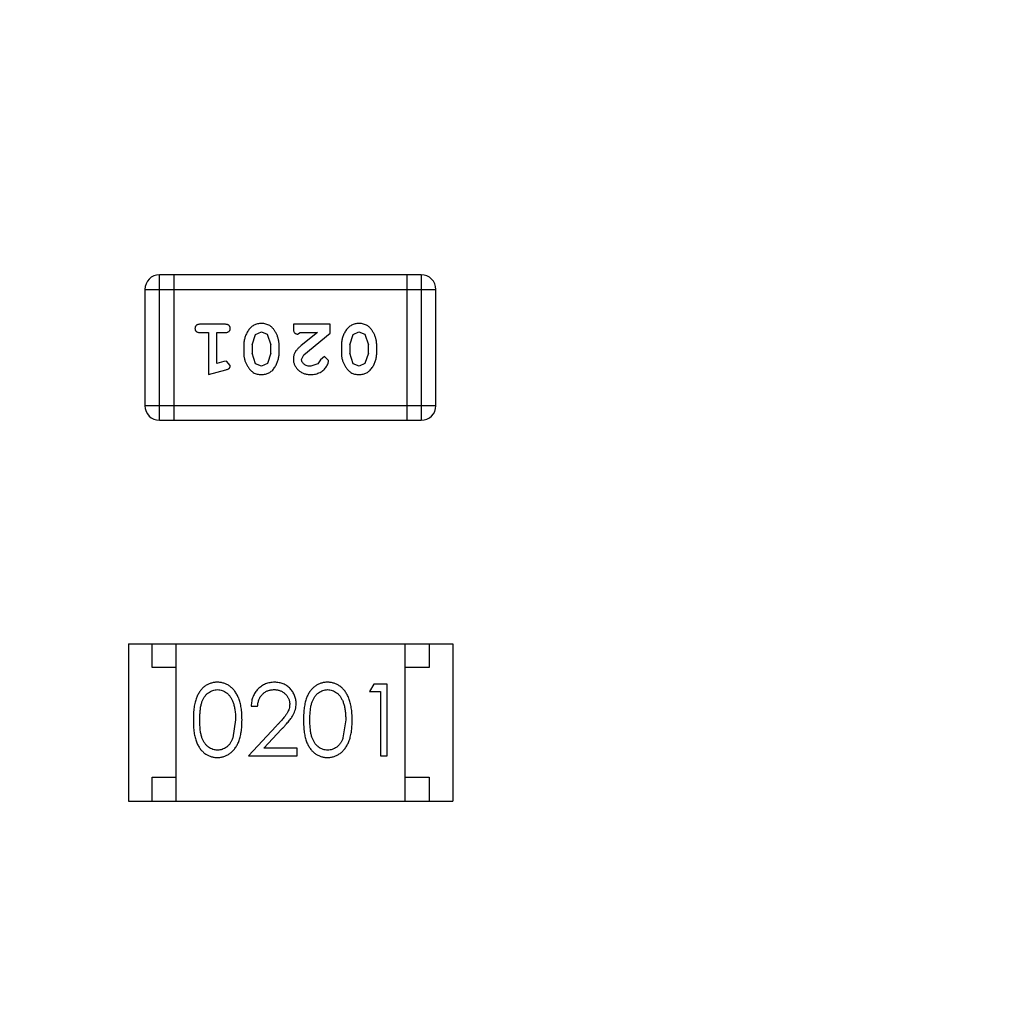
# Model space of a CAD drawing. Header units: millimetres. Extents: x -117 to 182, y -33 to 89.
# Tile 102 of 135: x 137.39 to 139.46, y 35.27 to 37.3. Entities that reach past the tile are written whole.
import ezdxf

# ---------------------------------------------------------------- set-up
doc = ezdxf.new("R2010")
doc.units = ezdxf.units.MM
doc.header["$LTSCALE"] = 1.21
doc.header["$MEASUREMENT"] = 0
doc.header["$PDMODE"] = 3
doc.header["$PDSIZE"] = 0.3125
doc.layers.get('0').update_dxf_attribs({"linetype": 'CONTINUOUS'})
doc.layers.get('DEFPOINTS').update_dxf_attribs({"linetype": 'CONTINUOUS'})
doc.layers.add('Dim', color=3, linetype='CONTINUOUS', lineweight=25)
doc.styles.get("Standard").update_dxf_attribs({"font": 'txt', "width": 0.8})
doc.dimstyles.get("Standard").update_dxf_attribs({"dimtxt": 0.15625, "dimasz": 0.1875, "dimexe": 0.125, "dimexo": 0.0625, "dimgap": 0.09, "dimtad": 0, "dimtih": 1, "dimtoh": 1, "dimzin": 4, "dimdsep": 46, "dimtxsty": 'STANDARD', "dimblk": '_FILLED', "dimblk1": '_FILLED', "dimblk2": '_FILLED', "dimcen": 0.09, "dimazin": 1, "dimtp": 0.01, "dimtm": 0.01, "dimtfac": 1, "dimtofl": 0, "dimtmove": 0, "dimatfit": 3, "dimldrblk": '_FILLED', "dimfxl": 1, "dimtolj": 1, "dimtzin": 4, "dimarcsym": 0})

# ---------------------------------------------------------------- blocks, each defined once
blk = doc.blocks.new('_FILLED')
at = {"color": 0, "linetype": 'ByBlock'}
blk.add_solid([(0, 0), (-1, 0.1667), (-1, -0.1667)], dxfattribs=at)
blk = doc.blocks.new('*D24')
at = {"color": 0, "linetype": 'ByBlock', "lineweight": -2}
for p, q in [((139.2226, 49.9239), (108.6163, 49.9239)), ((108.7413, 49.9239), (108.7413, 37.5972)), ((108.7413, 17.4239), (108.7413, 29.7506)), ((139.2226, 17.4239), (108.6163, 17.4239))]:
    blk.add_line(p, q, dxfattribs=at)
at = {"layer": 'DEFPOINTS', "color": 0, "linetype": 'ByBlock'}
for p in [(139.2851, 49.9239), (139.2851, 17.4239)]:
    blk.add_point(p, dxfattribs=at)
at = {"color": 0, "linetype": 'ByBlock', "lineweight": -2, "xscale": 2, "yscale": 2, "zscale": 2}
for p, rotation in [((108.7413, 49.9239), 90), ((108.7413, 17.4239), 270)]:
    blk.add_blockref('_FILLED', p, dxfattribs=dict(at, rotation=rotation))
at = {"color": 0, "linetype": 'ByBlock', "lineweight": -2, "insert": (108.7413, 33.6739), "char_height": 2.5, "attachment_point": 5, "rotation": 90}
blk.add_mtext('\\A1;32.50', dxfattribs=at)

msp = doc.modelspace()

# ---------------------------------------------------------------- linework, layer by layer
at = {"color": 7, "linetype": 'Continuous'}
for p, q in [((137.6859, 36.4647), (137.6859, 36.7695)), ((138.2345, 36.7695), (137.6859, 36.7695)), ((137.7163, 36.7695), (137.7163, 36.4647)), ((138.204, 36.7695), (138.204, 36.4647)), ((138.2345, 36.7695), (138.2345, 36.4647)), ((137.6554, 36.739), (137.6554, 36.4951)), ((137.6554, 36.739), (138.265, 36.739)), ((138.265, 36.4951), (138.265, 36.739)), ((137.8233, 36.6658), (137.7714, 36.6658)), ((137.9665, 36.6658), (137.9665, 36.658)), ((138.0436, 36.6658), (137.9665, 36.6658)), ((138.0436, 36.647), (138.0436, 36.6658)), ((137.7714, 36.6485), (137.7887, 36.6485)), ((137.7887, 36.6485), (137.7887, 36.5604)), ((137.806, 36.5836), (137.806, 36.6485)), ((137.806, 36.6485), (137.8233, 36.6485)), ((137.8799, 36.6225), (137.8872, 36.6443)), ((137.8872, 36.6443), (137.8995, 36.6501)), ((137.8995, 36.6501), (137.9116, 36.6448)), ((137.9116, 36.6448), (137.9193, 36.6225)), ((137.9751, 36.6454), (137.9806, 36.6485)), ((137.9806, 36.6485), (138.0168, 36.6485)), ((138.0168, 36.6485), (137.9832, 36.6215)), ((137.9885, 36.602), (138.0436, 36.647)), ((138.0845, 36.6225), (138.0917, 36.6443)), ((138.0917, 36.6443), (138.104, 36.6501)), ((138.104, 36.6501), (138.1161, 36.6448)), ((138.1161, 36.6448), (138.1238, 36.6225)), ((137.8626, 36.6228), (137.8626, 36.605)), ((137.8799, 36.6225), (137.8799, 36.6053)), ((137.9193, 36.6053), (137.9193, 36.6225)), ((137.9366, 36.605), (137.9366, 36.6228)), ((138.0672, 36.6228), (138.0672, 36.605)), ((138.0845, 36.6225), (138.0845, 36.6053)), ((138.1238, 36.6053), (138.1238, 36.6225)), ((138.1411, 36.605), (138.1411, 36.6228)), ((137.8875, 36.583), (137.8799, 36.6053)), ((137.9193, 36.6053), (137.912, 36.5835)), ((137.9838, 36.5923), (137.9885, 36.602)), ((138.0316, 36.5982), (138.0231, 36.5916)), ((138.0404, 36.5898), (138.0316, 36.5982)), ((138.092, 36.583), (138.0845, 36.6053)), ((138.1238, 36.6053), (138.1165, 36.5835)), ((137.821, 36.5877), (137.806, 36.5836)), ((137.8264, 36.5887), (137.821, 36.5877)), ((137.8343, 36.5795), (137.8264, 36.5887)), ((137.8997, 36.5777), (137.8875, 36.583)), ((137.912, 36.5835), (137.8997, 36.5777)), ((138.0181, 36.5831), (138.0033, 36.5777)), ((138.0231, 36.5916), (138.0181, 36.5831)), ((138.1042, 36.5777), (138.092, 36.583)), ((138.1165, 36.5835), (138.1042, 36.5777)), ((137.7887, 36.5604), (137.8253, 36.5703)), ((138.265, 36.4951), (137.6554, 36.4951)), ((137.6859, 36.4647), (138.2345, 36.4647)), ((137.6209, 35.9963), (137.6209, 35.6663)), ((137.6209, 35.9963), (138.3009, 35.9963)), ((137.6709, 35.9463), (137.6709, 35.9963)), ((137.7209, 35.6663), (137.7209, 35.9963)), ((138.2009, 35.6663), (138.2009, 35.9963)), ((138.2509, 35.9963), (138.2509, 35.9463)), ((138.3009, 35.9963), (138.3009, 35.6663)), ((137.7209, 35.9463), (137.6709, 35.9463)), ((138.2509, 35.9463), (138.2009, 35.9463)), ((138.135, 35.9115), (138.1262, 35.8961)), ((138.1262, 35.8961), (138.1493, 35.8961)), ((138.1627, 35.9115), (138.135, 35.9115)), ((138.1493, 35.8961), (138.1493, 35.7615)), ((138.1627, 35.7615), (138.1627, 35.9115)), ((137.8781, 35.8654), (137.8916, 35.8654)), ((137.8454, 35.8365), (137.8398, 35.7988)), ((138.0762, 35.8365), (138.0705, 35.7988)), ((137.9305, 35.8236), (137.8724, 35.7615)), ((137.9045, 35.7769), (137.942, 35.817)), ((137.9743, 35.7769), (137.9045, 35.7769)), ((137.9743, 35.7615), (137.9743, 35.7769)), ((137.8724, 35.7615), (137.9743, 35.7615)), ((138.1493, 35.7615), (138.1627, 35.7615)), ((137.6709, 35.6663), (137.6709, 35.7163)), ((137.6709, 35.7163), (137.7209, 35.7163)), ((138.2009, 35.7163), (138.2509, 35.7163)), ((138.2509, 35.7163), (138.2509, 35.6663)), ((137.6209, 35.6663), (138.3009, 35.6663))]:
    msp.add_line(p, q, dxfattribs=at)
for centre, radius, start, end in [((143.8851, 33.6739), 23, 284.05543, 256.50213), ((137.6859, 36.739), 0.0305, 90, 180), ((138.2345, 36.739), 0.0305, 360, 90), ((137.6859, 36.4951), 0.0305, 180, 270), ((138.2345, 36.4951), 0.0305, 270, 360)]:
    msp.add_arc(centre, radius, start, end, dxfattribs=at)
for points, knots in [([(137.7714, 36.6658), (137.7705, 36.6658), (137.7688, 36.6658), (137.7665, 36.6653), (137.7645, 36.6646), (137.763, 36.6635), (137.7618, 36.6622), (137.761, 36.6607), (137.7605, 36.659), (137.7604, 36.6578), (137.7604, 36.6572)], [0, 0, 0, 0, 0.169012, 0.317488, 0.445429, 0.560977, 0.67065, 0.776666, 0.88492, 1, 1, 1, 1]), ([(137.8343, 36.6572), (137.8343, 36.6578), (137.8342, 36.659), (137.8337, 36.6607), (137.8329, 36.6622), (137.8317, 36.6635), (137.8302, 36.6646), (137.8282, 36.6653), (137.8259, 36.6658), (137.8242, 36.6658), (137.8233, 36.6658)], [0, 0, 0, 0, 0.115051, 0.223278, 0.329269, 0.437893, 0.554681, 0.682591, 0.83103, 1, 1, 1, 1]), ([(137.8995, 36.6674), (137.8981, 36.6674), (137.8953, 36.6673), (137.8912, 36.6666), (137.8873, 36.6655), (137.8838, 36.6639), (137.8804, 36.6618), (137.8774, 36.6593), (137.8746, 36.6564), (137.8721, 36.653), (137.87, 36.6494), (137.868, 36.6457), (137.8663, 36.642), (137.865, 36.6382), (137.864, 36.6344), (137.8632, 36.6306), (137.8627, 36.6267), (137.8627, 36.6241), (137.8626, 36.6228)], [0, 0, 0, 0, 0.067217, 0.131051, 0.19272, 0.252824, 0.312745, 0.373449, 0.436041, 0.501494, 0.567761, 0.632087, 0.695096, 0.757109, 0.817993, 0.878657, 0.939311, 1, 1, 1, 1]), ([(137.9366, 36.6228), (137.9366, 36.6239), (137.9365, 36.626), (137.9362, 36.6292), (137.9357, 36.6323), (137.935, 36.6354), (137.9342, 36.6384), (137.933, 36.6414), (137.9318, 36.6444), (137.9303, 36.6473), (137.9287, 36.65), (137.9271, 36.6525), (137.9254, 36.6549), (137.9238, 36.657), (137.9221, 36.6588), (137.9204, 36.6605), (137.9187, 36.6619), (137.9163, 36.6635), (137.9131, 36.6651), (137.9089, 36.6664), (137.9044, 36.6673), (137.9012, 36.6674), (137.8995, 36.6674)], [0, 0, 0, 0, 0.049886, 0.09882, 0.148132, 0.19689, 0.246038, 0.295176, 0.345305, 0.395692, 0.445312, 0.491875, 0.535813, 0.577009, 0.616081, 0.652689, 0.687585, 0.720206, 0.785062, 0.85223, 0.923759, 1, 1, 1, 1]), ([(138.104, 36.6674), (138.1026, 36.6674), (138.0998, 36.6673), (138.0957, 36.6666), (138.0919, 36.6655), (138.0883, 36.6639), (138.085, 36.6618), (138.0819, 36.6593), (138.0791, 36.6564), (138.0767, 36.653), (138.0745, 36.6494), (138.0725, 36.6457), (138.0709, 36.642), (138.0695, 36.6382), (138.0685, 36.6344), (138.0677, 36.6306), (138.0672, 36.6267), (138.0672, 36.6241), (138.0672, 36.6228)], [0, 0, 0, 0, 0.067217, 0.131051, 0.19272, 0.252824, 0.312745, 0.373449, 0.436041, 0.501494, 0.567761, 0.632087, 0.695096, 0.757109, 0.817993, 0.878657, 0.939311, 1, 1, 1, 1]), ([(138.1411, 36.6228), (138.1411, 36.6239), (138.141, 36.626), (138.1407, 36.6292), (138.1402, 36.6323), (138.1395, 36.6354), (138.1387, 36.6384), (138.1375, 36.6414), (138.1363, 36.6444), (138.1348, 36.6473), (138.1332, 36.65), (138.1316, 36.6525), (138.13, 36.6549), (138.1283, 36.657), (138.1266, 36.6588), (138.1249, 36.6605), (138.1232, 36.6619), (138.1208, 36.6635), (138.1176, 36.6651), (138.1134, 36.6664), (138.1089, 36.6673), (138.1057, 36.6674), (138.104, 36.6674)], [0, 0, 0, 0, 0.049886, 0.09882, 0.148132, 0.19689, 0.246038, 0.295176, 0.345305, 0.395692, 0.445312, 0.491875, 0.535813, 0.577009, 0.616081, 0.652689, 0.687585, 0.720206, 0.785062, 0.85223, 0.923759, 1, 1, 1, 1]), ([(137.7604, 36.6572), (137.7604, 36.6566), (137.7605, 36.6554), (137.761, 36.6537), (137.7618, 36.6522), (137.763, 36.6509), (137.7645, 36.6498), (137.7665, 36.6491), (137.7688, 36.6486), (137.7705, 36.6485), (137.7714, 36.6485)], [0, 0, 0, 0, 0.11517, 0.223509, 0.328254, 0.438012, 0.553651, 0.682263, 0.830856, 1, 1, 1, 1]), ([(137.8233, 36.6485), (137.8242, 36.6485), (137.8259, 36.6486), (137.8282, 36.649), (137.8302, 36.6498), (137.8317, 36.6509), (137.8329, 36.6522), (137.8337, 36.6537), (137.8342, 36.6554), (137.8343, 36.6566), (137.8343, 36.6572)], [0, 0, 0, 0, 0.169102, 0.317658, 0.446239, 0.563118, 0.671828, 0.776546, 0.884858, 1, 1, 1, 1]), ([(137.9665, 36.658), (137.9665, 36.6569), (137.9665, 36.6549), (137.967, 36.6522), (137.9676, 36.65), (137.9687, 36.6482), (137.97, 36.6469), (137.9715, 36.646), (137.9733, 36.6455), (137.9745, 36.6454), (137.9751, 36.6454)], [0, 0, 0, 0, 0.1844, 0.34094, 0.473574, 0.586824, 0.690029, 0.789175, 0.890445, 1, 1, 1, 1]), ([(137.9832, 36.6215), (137.9824, 36.6207), (137.9807, 36.6192), (137.9783, 36.617), (137.9762, 36.6149), (137.9743, 36.6129), (137.9727, 36.611), (137.9713, 36.6093), (137.9702, 36.6076), (137.9691, 36.6056), (137.968, 36.603), (137.9671, 36.5999), (137.9666, 36.5966), (137.9665, 36.5943), (137.9665, 36.5932)], [0, 0, 0, 0, 0.103002, 0.197728, 0.285279, 0.365235, 0.437224, 0.502446, 0.560545, 0.611446, 0.707576, 0.80349, 0.900532, 1, 1, 1, 1]), ([(137.8626, 36.605), (137.8627, 36.604), (137.8627, 36.6018), (137.863, 36.5986), (137.8635, 36.5955), (137.8642, 36.5924), (137.8651, 36.5893), (137.8662, 36.5863), (137.8675, 36.5834), (137.869, 36.5805), (137.8706, 36.5778), (137.8723, 36.5752), (137.8739, 36.5729), (137.8756, 36.5708), (137.8773, 36.5689), (137.879, 36.5673), (137.8807, 36.5658), (137.8831, 36.5643), (137.8863, 36.5627), (137.8904, 36.5614), (137.895, 36.5606), (137.8981, 36.5605), (137.8998, 36.5604)], [0, 0, 0, 0, 0.049855, 0.099516, 0.148482, 0.19758, 0.246804, 0.296268, 0.346517, 0.397047, 0.446826, 0.49336, 0.537801, 0.579207, 0.617974, 0.654833, 0.689171, 0.722088, 0.786392, 0.853518, 0.924186, 1, 1, 1, 1]), ([(137.8998, 36.5604), (137.9012, 36.5605), (137.904, 36.5605), (137.9081, 36.5613), (137.9119, 36.5624), (137.9155, 36.564), (137.9188, 36.566), (137.9219, 36.5685), (137.9247, 36.5715), (137.9271, 36.5749), (137.9293, 36.5785), (137.9312, 36.5822), (137.9329, 36.5859), (137.9342, 36.5896), (137.9353, 36.5934), (137.936, 36.5973), (137.9365, 36.6011), (137.9366, 36.6037), (137.9366, 36.605)], [0, 0, 0, 0, 0.06692, 0.130834, 0.19258, 0.252759, 0.312631, 0.373411, 0.436359, 0.501894, 0.568244, 0.632472, 0.69556, 0.757163, 0.818592, 0.878885, 0.939235, 1, 1, 1, 1]), ([(138.0672, 36.605), (138.0672, 36.604), (138.0672, 36.6018), (138.0675, 36.5986), (138.068, 36.5955), (138.0687, 36.5924), (138.0696, 36.5893), (138.0707, 36.5863), (138.072, 36.5834), (138.0735, 36.5805), (138.0751, 36.5778), (138.0768, 36.5752), (138.0784, 36.5729), (138.0801, 36.5708), (138.0818, 36.5689), (138.0835, 36.5673), (138.0852, 36.5658), (138.0876, 36.5643), (138.0908, 36.5627), (138.095, 36.5614), (138.0995, 36.5606), (138.1027, 36.5605), (138.1043, 36.5604)], [0, 0, 0, 0, 0.049855, 0.099516, 0.148482, 0.19758, 0.246804, 0.296268, 0.346517, 0.397047, 0.446826, 0.49336, 0.537801, 0.579207, 0.617974, 0.654833, 0.689171, 0.722088, 0.786392, 0.853518, 0.924186, 1, 1, 1, 1]), ([(138.1043, 36.5604), (138.1057, 36.5605), (138.1085, 36.5605), (138.1126, 36.5613), (138.1165, 36.5624), (138.12, 36.564), (138.1233, 36.566), (138.1264, 36.5685), (138.1292, 36.5715), (138.1316, 36.5749), (138.1338, 36.5785), (138.1358, 36.5822), (138.1374, 36.5859), (138.1387, 36.5896), (138.1398, 36.5934), (138.1405, 36.5973), (138.141, 36.6011), (138.1411, 36.6037), (138.1411, 36.605)], [0, 0, 0, 0, 0.06692, 0.130834, 0.19258, 0.252759, 0.312631, 0.373411, 0.436359, 0.501894, 0.568244, 0.632472, 0.69556, 0.757163, 0.818592, 0.878885, 0.939235, 1, 1, 1, 1]), ([(137.8253, 36.5703), (137.8261, 36.5706), (137.8277, 36.571), (137.8298, 36.5719), (137.8314, 36.5728), (137.8326, 36.5738), (137.8334, 36.575), (137.8339, 36.5763), (137.8343, 36.5778), (137.8343, 36.5789), (137.8343, 36.5795)], [0, 0, 0, 0, 0.187321, 0.344927, 0.475328, 0.579604, 0.674244, 0.773631, 0.882025, 1, 1, 1, 1]), ([(137.9665, 36.5932), (137.9665, 36.5921), (137.9666, 36.5899), (137.967, 36.5866), (137.9679, 36.5835), (137.969, 36.5806), (137.9705, 36.5777), (137.9722, 36.575), (137.9743, 36.5724), (137.9767, 36.57), (137.9794, 36.5677), (137.9822, 36.5658), (137.9853, 36.5641), (137.9885, 36.5627), (137.9919, 36.5617), (137.9955, 36.561), (137.9993, 36.5605), (138.0018, 36.5605), (138.0031, 36.5604)], [0, 0, 0, 0, 0.060981, 0.120256, 0.178148, 0.236115, 0.293993, 0.352864, 0.413358, 0.476056, 0.539296, 0.602396, 0.665116, 0.728325, 0.792919, 0.859317, 0.928302, 1, 1, 1, 1]), ([(138.0033, 36.5777), (138.0019, 36.5778), (137.9992, 36.5779), (137.9954, 36.5787), (137.992, 36.5801), (137.9891, 36.582), (137.9868, 36.5843), (137.985, 36.5867), (137.984, 36.5895), (137.9838, 36.5913), (137.9838, 36.5923)], [0, 0, 0, 0, 0.156344, 0.299348, 0.4327, 0.561, 0.682299, 0.791883, 0.89611, 1, 1, 1, 1]), ([(138.0031, 36.5604), (138.0048, 36.5605), (138.0082, 36.5606), (138.0131, 36.5615), (138.0179, 36.5629), (138.0224, 36.5649), (138.0265, 36.5673), (138.0302, 36.5702), (138.0333, 36.5734), (138.0358, 36.577), (138.0378, 36.5806), (138.0393, 36.5839), (138.0402, 36.5869), (138.0403, 36.5889), (138.0404, 36.5898)], [0, 0, 0, 0, 0.098286, 0.193983, 0.289056, 0.384352, 0.477435, 0.566197, 0.652355, 0.737986, 0.818188, 0.887401, 0.94802, 1, 1, 1, 1]), ([(137.8071, 35.9154), (137.8059, 35.9154), (137.8036, 35.9153), (137.8002, 35.9149), (137.7968, 35.9143), (137.7935, 35.9133), (137.7903, 35.9122), (137.7872, 35.9107), (137.7841, 35.909), (137.7812, 35.907), (137.7784, 35.9048), (137.7757, 35.9024), (137.7732, 35.8996), (137.7709, 35.8967), (137.7688, 35.8935), (137.7667, 35.89), (137.7649, 35.8863), (137.7632, 35.8824), (137.7618, 35.8781), (137.7605, 35.8734), (137.7594, 35.8682), (137.7585, 35.8627), (137.7578, 35.8567), (137.7573, 35.8504), (137.757, 35.8435), (137.757, 35.8389), (137.757, 35.8365)], [0, 0, 0, 0, 0.033742, 0.066533, 0.099153, 0.13154, 0.164087, 0.196563, 0.229707, 0.263315, 0.297504, 0.331686, 0.366482, 0.4021, 0.438958, 0.476748, 0.515985, 0.556589, 0.599519, 0.645765, 0.695487, 0.748721, 0.805687, 0.866754, 0.931405, 1, 1, 1, 1]), ([(137.7704, 35.8365), (137.7704, 35.8385), (137.7705, 35.8425), (137.7707, 35.8481), (137.7711, 35.8534), (137.7716, 35.8583), (137.7722, 35.8628), (137.773, 35.867), (137.7739, 35.8707), (137.775, 35.8741), (137.7763, 35.8772), (137.7776, 35.8802), (137.7791, 35.8829), (137.7807, 35.8854), (137.7825, 35.8877), (137.7844, 35.8898), (137.7864, 35.8918), (137.7893, 35.894), (137.793, 35.8964), (137.7977, 35.8985), (137.8026, 35.8997), (137.8059, 35.8999), (137.8076, 35.9)], [0, 0, 0, 0, 0.073302, 0.142286, 0.206253, 0.266017, 0.321612, 0.372532, 0.419497, 0.462398, 0.502825, 0.541489, 0.579034, 0.615143, 0.650298, 0.684912, 0.718701, 0.752189, 0.817245, 0.879117, 0.939613, 1, 1, 1, 1]), ([(137.8589, 35.8365), (137.8589, 35.8388), (137.8588, 35.8433), (137.8585, 35.8498), (137.858, 35.856), (137.8572, 35.8619), (137.8563, 35.8674), (137.8551, 35.8725), (137.8537, 35.8772), (137.8521, 35.8817), (137.8503, 35.8857), (137.8484, 35.8896), (137.8463, 35.8931), (137.844, 35.8964), (137.8416, 35.8995), (137.8391, 35.9022), (137.8363, 35.9048), (137.8335, 35.907), (137.8305, 35.909), (137.8274, 35.9107), (137.8242, 35.9121), (137.821, 35.9133), (137.8176, 35.9143), (137.8142, 35.9149), (137.8107, 35.9153), (137.8083, 35.9154), (137.8071, 35.9154)], [0, 0, 0, 0, 0.065278, 0.127205, 0.186168, 0.241675, 0.294115, 0.343609, 0.390387, 0.434463, 0.476646, 0.517002, 0.555936, 0.593716, 0.630057, 0.665601, 0.700745, 0.734917, 0.768681, 0.802087, 0.834849, 0.867433, 0.900138, 0.932806, 0.966212, 1, 1, 1, 1]), ([(137.8076, 35.9), (137.8092, 35.8999), (137.8125, 35.8997), (137.8174, 35.8985), (137.822, 35.8963), (137.8258, 35.894), (137.8286, 35.8917), (137.8307, 35.8897), (137.8326, 35.8875), (137.8344, 35.885), (137.8361, 35.8823), (137.8377, 35.8794), (137.8391, 35.8762), (137.8404, 35.8728), (137.8416, 35.8691), (137.8427, 35.8652), (137.8435, 35.861), (137.8442, 35.8566), (137.8447, 35.8519), (137.8452, 35.847), (137.8454, 35.8419), (137.8454, 35.8383), (137.8454, 35.8365)], [0, 0, 0, 0, 0.059689, 0.119507, 0.181075, 0.246162, 0.279894, 0.314468, 0.350403, 0.387474, 0.426147, 0.466624, 0.508745, 0.553328, 0.600058, 0.649177, 0.700552, 0.754894, 0.811825, 0.871514, 0.934319, 1, 1, 1, 1]), ([(137.9271, 35.9154), (137.9254, 35.9153), (137.9221, 35.9153), (137.9172, 35.9146), (137.9126, 35.9135), (137.9082, 35.912), (137.904, 35.9099), (137.9, 35.9075), (137.8961, 35.9047), (137.8926, 35.9014), (137.8893, 35.8978), (137.8864, 35.8939), (137.884, 35.8897), (137.882, 35.8853), (137.8804, 35.8807), (137.8792, 35.8758), (137.8784, 35.8707), (137.8782, 35.8672), (137.8781, 35.8654)], [0, 0, 0, 0, 0.06445, 0.126725, 0.187421, 0.247417, 0.306749, 0.366595, 0.427749, 0.490235, 0.553031, 0.614805, 0.676505, 0.738096, 0.801021, 0.864897, 0.931209, 1, 1, 1, 1]), ([(137.8916, 35.8654), (137.8917, 35.8667), (137.892, 35.8693), (137.8927, 35.8731), (137.8937, 35.8766), (137.8949, 35.88), (137.8964, 35.8831), (137.8981, 35.8859), (137.9001, 35.8886), (137.9024, 35.8909), (137.9049, 35.8931), (137.9075, 35.8949), (137.9103, 35.8965), (137.9132, 35.8978), (137.9163, 35.8988), (137.9195, 35.8995), (137.9229, 35.8999), (137.9252, 35.9), (137.9264, 35.9)], [0, 0, 0, 0, 0.073648, 0.143686, 0.210962, 0.275557, 0.338064, 0.399311, 0.4594, 0.51934, 0.579024, 0.637809, 0.695959, 0.754122, 0.813113, 0.873453, 0.935561, 1, 1, 1, 1]), ([(137.9264, 35.9), (137.9275, 35.9), (137.9297, 35.8999), (137.9329, 35.8995), (137.936, 35.8988), (137.939, 35.8978), (137.9418, 35.8965), (137.9445, 35.895), (137.9471, 35.8931), (137.9495, 35.891), (137.9517, 35.8888), (137.9536, 35.8863), (137.9552, 35.8838), (137.9566, 35.8812), (137.9576, 35.8784), (137.9583, 35.8756), (137.9588, 35.8726), (137.9589, 35.8706), (137.9589, 35.8696)], [0, 0, 0, 0, 0.068027, 0.133505, 0.19695, 0.26027, 0.322741, 0.384982, 0.448465, 0.513424, 0.578224, 0.640011, 0.700094, 0.760067, 0.819012, 0.877878, 0.938035, 1, 1, 1, 1]), ([(137.9724, 35.8708), (137.9723, 35.8723), (137.9722, 35.8752), (137.9717, 35.8795), (137.9706, 35.8836), (137.9693, 35.8877), (137.9675, 35.8915), (137.9653, 35.8952), (137.9628, 35.8988), (137.9599, 35.9021), (137.9567, 35.9053), (137.9531, 35.9079), (137.9494, 35.9102), (137.9454, 35.9122), (137.9411, 35.9136), (137.9366, 35.9146), (137.9319, 35.9153), (137.9287, 35.9153), (137.9271, 35.9154)], [0, 0, 0, 0, 0.06271, 0.123347, 0.183401, 0.242828, 0.302097, 0.36242, 0.423725, 0.487032, 0.550491, 0.612709, 0.674265, 0.73617, 0.799211, 0.863483, 0.930525, 1, 1, 1, 1]), ([(138.0379, 35.9154), (138.0367, 35.9154), (138.0344, 35.9153), (138.0309, 35.9149), (138.0276, 35.9143), (138.0243, 35.9133), (138.0211, 35.9122), (138.0179, 35.9107), (138.0149, 35.909), (138.0119, 35.907), (138.0091, 35.9048), (138.0065, 35.9024), (138.004, 35.8996), (138.0017, 35.8967), (137.9995, 35.8935), (137.9975, 35.89), (137.9957, 35.8863), (137.994, 35.8824), (137.9925, 35.8781), (137.9913, 35.8734), (137.9901, 35.8682), (137.9893, 35.8627), (137.9886, 35.8567), (137.9881, 35.8504), (137.9878, 35.8435), (137.9878, 35.8389), (137.9877, 35.8365)], [0, 0, 0, 0, 0.033742, 0.066533, 0.099153, 0.13154, 0.164087, 0.196563, 0.229707, 0.263315, 0.297504, 0.331686, 0.366482, 0.4021, 0.438958, 0.476748, 0.515985, 0.556589, 0.599519, 0.645765, 0.695487, 0.748721, 0.805687, 0.866754, 0.931405, 1, 1, 1, 1]), ([(138.0012, 35.8365), (138.0012, 35.8385), (138.0012, 35.8425), (138.0015, 35.8481), (138.0018, 35.8534), (138.0023, 35.8583), (138.0029, 35.8628), (138.0038, 35.867), (138.0047, 35.8707), (138.0058, 35.8741), (138.007, 35.8772), (138.0084, 35.8802), (138.0099, 35.8829), (138.0115, 35.8854), (138.0132, 35.8877), (138.0151, 35.8898), (138.0172, 35.8918), (138.02, 35.894), (138.0238, 35.8964), (138.0285, 35.8985), (138.0334, 35.8997), (138.0367, 35.8999), (138.0383, 35.9)], [0, 0, 0, 0, 0.073302, 0.142286, 0.206253, 0.266017, 0.321612, 0.372532, 0.419497, 0.462398, 0.502825, 0.541489, 0.579034, 0.615143, 0.650298, 0.684912, 0.718701, 0.752189, 0.817245, 0.879117, 0.939613, 1, 1, 1, 1]), ([(138.0897, 35.8365), (138.0896, 35.8388), (138.0896, 35.8433), (138.0893, 35.8498), (138.0888, 35.856), (138.088, 35.8619), (138.0871, 35.8674), (138.0859, 35.8725), (138.0845, 35.8772), (138.0829, 35.8817), (138.0811, 35.8857), (138.0792, 35.8896), (138.077, 35.8931), (138.0748, 35.8964), (138.0724, 35.8995), (138.0698, 35.9022), (138.0671, 35.9048), (138.0642, 35.907), (138.0613, 35.909), (138.0582, 35.9107), (138.055, 35.9121), (138.0517, 35.9133), (138.0484, 35.9143), (138.045, 35.9149), (138.0415, 35.9153), (138.0391, 35.9154), (138.0379, 35.9154)], [0, 0, 0, 0, 0.065278, 0.127205, 0.186168, 0.241675, 0.294115, 0.343609, 0.390387, 0.434463, 0.476646, 0.517002, 0.555936, 0.593716, 0.630057, 0.665601, 0.700745, 0.734917, 0.768681, 0.802087, 0.834849, 0.867433, 0.900138, 0.932806, 0.966212, 1, 1, 1, 1]), ([(138.0383, 35.9), (138.04, 35.8999), (138.0433, 35.8997), (138.0481, 35.8985), (138.0528, 35.8963), (138.0565, 35.894), (138.0594, 35.8917), (138.0614, 35.8897), (138.0634, 35.8875), (138.0652, 35.885), (138.0669, 35.8823), (138.0684, 35.8794), (138.0699, 35.8762), (138.0712, 35.8728), (138.0724, 35.8691), (138.0735, 35.8652), (138.0743, 35.861), (138.075, 35.8566), (138.0755, 35.8519), (138.076, 35.847), (138.0761, 35.8419), (138.0762, 35.8383), (138.0762, 35.8365)], [0, 0, 0, 0, 0.059689, 0.119507, 0.181075, 0.246162, 0.279894, 0.314468, 0.350403, 0.387474, 0.426147, 0.466624, 0.508745, 0.553328, 0.600058, 0.649177, 0.700552, 0.754894, 0.811825, 0.871514, 0.934319, 1, 1, 1, 1]), ([(137.9589, 35.8696), (137.9588, 35.868), (137.9587, 35.8647), (137.9577, 35.8599), (137.956, 35.8553), (137.954, 35.8515), (137.9519, 35.8484), (137.9501, 35.8457), (137.9477, 35.8427), (137.9451, 35.8395), (137.942, 35.8359), (137.9385, 35.8321), (137.9347, 35.8279), (137.932, 35.8251), (137.9305, 35.8236)], [0, 0, 0, 0, 0.088014, 0.174976, 0.2638, 0.355443, 0.406413, 0.465519, 0.533076, 0.609353, 0.693899, 0.787171, 0.889197, 1, 1, 1, 1]), ([(137.942, 35.817), (137.9435, 35.8185), (137.9462, 35.8215), (137.9502, 35.8258), (137.9537, 35.83), (137.9569, 35.8338), (137.9598, 35.8375), (137.9622, 35.8409), (137.9643, 35.844), (137.9667, 35.8478), (137.969, 35.8526), (137.9709, 35.8585), (137.9721, 35.8646), (137.9723, 35.8687), (137.9724, 35.8708)], [0, 0, 0, 0, 0.09953, 0.192079, 0.277712, 0.357454, 0.429648, 0.495771, 0.555538, 0.608657, 0.707578, 0.804328, 0.901298, 1, 1, 1, 1]), ([(137.757, 35.8365), (137.757, 35.8341), (137.757, 35.8294), (137.7573, 35.8227), (137.7578, 35.8163), (137.7585, 35.8104), (137.7594, 35.8049), (137.7605, 35.7997), (137.7618, 35.795), (137.7633, 35.7906), (137.765, 35.7866), (137.7669, 35.7829), (137.7689, 35.7795), (137.7711, 35.7763), (137.7734, 35.7733), (137.7759, 35.7706), (137.7785, 35.7681), (137.7813, 35.7659), (137.7842, 35.764), (137.7872, 35.7623), (137.7903, 35.7608), (137.7935, 35.7597), (137.7968, 35.7588), (137.8002, 35.7582), (137.8036, 35.7577), (137.8059, 35.7577), (137.8071, 35.7577)], [0, 0, 0, 0, 0.068113, 0.132564, 0.193427, 0.250218, 0.303569, 0.353576, 0.400235, 0.443586, 0.484619, 0.524292, 0.56238, 0.599049, 0.63494, 0.669782, 0.704009, 0.737842, 0.771098, 0.803896, 0.836415, 0.868639, 0.900715, 0.933378, 0.966213, 1, 1, 1, 1]), ([(137.8076, 35.7731), (137.8059, 35.7732), (137.8026, 35.7733), (137.7978, 35.7746), (137.793, 35.7767), (137.7892, 35.7791), (137.7864, 35.7814), (137.7843, 35.7833), (137.7825, 35.7854), (137.7807, 35.7878), (137.779, 35.7903), (137.7776, 35.793), (137.7762, 35.7959), (137.775, 35.799), (137.7739, 35.8024), (137.773, 35.8062), (137.7722, 35.8103), (137.7715, 35.8148), (137.7711, 35.8197), (137.7707, 35.825), (137.7705, 35.8306), (137.7704, 35.8345), (137.7704, 35.8365)], [0, 0, 0, 0, 0.060034, 0.120278, 0.182348, 0.247919, 0.281641, 0.315701, 0.350322, 0.385703, 0.421819, 0.459196, 0.497866, 0.538301, 0.58121, 0.628183, 0.679403, 0.734699, 0.794074, 0.858416, 0.927049, 1, 1, 1, 1]), ([(137.8071, 35.7577), (137.8083, 35.7577), (137.8107, 35.7577), (137.8142, 35.7582), (137.8176, 35.7588), (137.821, 35.7598), (137.8242, 35.761), (137.8275, 35.7624), (137.8305, 35.7642), (137.8336, 35.7662), (137.8364, 35.7684), (137.8392, 35.771), (137.8418, 35.7737), (137.8442, 35.7768), (137.8464, 35.7801), (137.8485, 35.7836), (137.8504, 35.7874), (137.8522, 35.7915), (137.8538, 35.7959), (137.8551, 35.8006), (137.8563, 35.8057), (137.8573, 35.8112), (137.858, 35.817), (137.8585, 35.8232), (137.8588, 35.8297), (137.8589, 35.8342), (137.8589, 35.8365)], [0, 0, 0, 0, 0.033824, 0.067298, 0.10028, 0.133019, 0.165736, 0.198792, 0.232372, 0.266409, 0.301016, 0.336196, 0.371972, 0.408574, 0.446394, 0.485225, 0.525372, 0.567224, 0.611081, 0.65775, 0.70702, 0.759235, 0.814484, 0.873227, 0.934937, 1, 1, 1, 1]), ([(137.9877, 35.8365), (137.9878, 35.8341), (137.9878, 35.8294), (137.9881, 35.8227), (137.9886, 35.8163), (137.9893, 35.8104), (137.9902, 35.8049), (137.9913, 35.7997), (137.9926, 35.795), (137.9941, 35.7906), (137.9958, 35.7866), (137.9977, 35.7829), (137.9997, 35.7795), (138.0019, 35.7763), (138.0042, 35.7733), (138.0066, 35.7706), (138.0093, 35.7681), (138.0121, 35.7659), (138.015, 35.764), (138.018, 35.7623), (138.0211, 35.7608), (138.0243, 35.7597), (138.0276, 35.7588), (138.0309, 35.7582), (138.0344, 35.7577), (138.0367, 35.7577), (138.0379, 35.7577)], [0, 0, 0, 0, 0.068113, 0.132564, 0.193427, 0.250218, 0.303569, 0.353576, 0.400235, 0.443586, 0.484619, 0.524292, 0.56238, 0.599049, 0.63494, 0.669782, 0.704009, 0.737842, 0.771098, 0.803896, 0.836415, 0.868639, 0.900715, 0.933378, 0.966213, 1, 1, 1, 1]), ([(138.0383, 35.7731), (138.0367, 35.7732), (138.0334, 35.7733), (138.0285, 35.7746), (138.0238, 35.7767), (138.02, 35.7791), (138.0172, 35.7814), (138.0151, 35.7833), (138.0132, 35.7854), (138.0114, 35.7878), (138.0098, 35.7903), (138.0083, 35.793), (138.007, 35.7959), (138.0057, 35.799), (138.0047, 35.8024), (138.0037, 35.8062), (138.003, 35.8103), (138.0023, 35.8148), (138.0018, 35.8197), (138.0015, 35.825), (138.0012, 35.8306), (138.0012, 35.8345), (138.0012, 35.8365)], [0, 0, 0, 0, 0.060034, 0.120278, 0.182348, 0.247919, 0.281641, 0.315701, 0.350322, 0.385703, 0.421819, 0.459196, 0.497866, 0.538301, 0.58121, 0.628183, 0.679403, 0.734699, 0.794074, 0.858416, 0.927049, 1, 1, 1, 1]), ([(138.0379, 35.7577), (138.0391, 35.7577), (138.0415, 35.7577), (138.045, 35.7582), (138.0484, 35.7588), (138.0518, 35.7598), (138.055, 35.761), (138.0582, 35.7624), (138.0613, 35.7642), (138.0643, 35.7662), (138.0672, 35.7684), (138.0699, 35.771), (138.0725, 35.7737), (138.0749, 35.7768), (138.0772, 35.7801), (138.0793, 35.7836), (138.0812, 35.7874), (138.083, 35.7915), (138.0846, 35.7959), (138.0859, 35.8006), (138.0871, 35.8057), (138.0881, 35.8112), (138.0888, 35.817), (138.0893, 35.8232), (138.0896, 35.8297), (138.0896, 35.8342), (138.0897, 35.8365)], [0, 0, 0, 0, 0.033824, 0.067298, 0.10028, 0.133019, 0.165736, 0.198792, 0.232372, 0.266409, 0.301016, 0.336196, 0.371972, 0.408574, 0.446394, 0.485225, 0.525372, 0.567224, 0.611081, 0.65775, 0.70702, 0.759235, 0.814484, 0.873227, 0.934937, 1, 1, 1, 1]), ([(137.8398, 35.7988), (137.8394, 35.7978), (137.8386, 35.7957), (137.8373, 35.7928), (137.8358, 35.7901), (137.8342, 35.7875), (137.8325, 35.7852), (137.8306, 35.7831), (137.8286, 35.7812), (137.8258, 35.7789), (137.8221, 35.7766), (137.8174, 35.7746), (137.8126, 35.7733), (137.8092, 35.7731), (137.8076, 35.7731)], [0, 0, 0, 0, 0.075949, 0.148549, 0.218996, 0.286119, 0.351826, 0.416074, 0.478265, 0.540325, 0.660405, 0.774606, 0.887187, 1, 1, 1, 1]), ([(138.0705, 35.7988), (138.0701, 35.7978), (138.0694, 35.7957), (138.0681, 35.7928), (138.0666, 35.7901), (138.065, 35.7875), (138.0632, 35.7852), (138.0614, 35.7831), (138.0594, 35.7812), (138.0566, 35.7789), (138.0529, 35.7766), (138.0482, 35.7746), (138.0433, 35.7733), (138.04, 35.7731), (138.0383, 35.7731)], [0, 0, 0, 0, 0.075949, 0.148549, 0.218996, 0.286119, 0.351826, 0.416074, 0.478265, 0.540325, 0.660405, 0.774606, 0.887187, 1, 1, 1, 1])]:
    msp.add_open_spline(points, degree=3, knots=knots, dxfattribs=at)

# ---------------------------------------------------------------- dimensions: what is measured, and where the dimension line sits
at = {"layer": 'Dim'}
dim = msp.add_linear_dim(base=(108.7413, 17.4239), p1=(139.2851, 49.9239), p2=(139.2851, 17.4239), angle=90, dimstyle='STANDARD', override={"dimtxt": 2.5, "dimasz": 2, "dimtih": 0, "dimtoh": 0, "dimzin": 0, "dimcen": 0.198, "dimadec": 0, "dimazin": 0, "dimtp": 0, "dimtm": 0, "dimtdec": 4, "dimtzin": 0}, dxfattribs=at)
dim.commit()
dim.dimension.update_dxf_attribs({"geometry": '*D24', "text_midpoint": (108.7413, 33.6739)})

doc.saveas('drawing.dxf')
